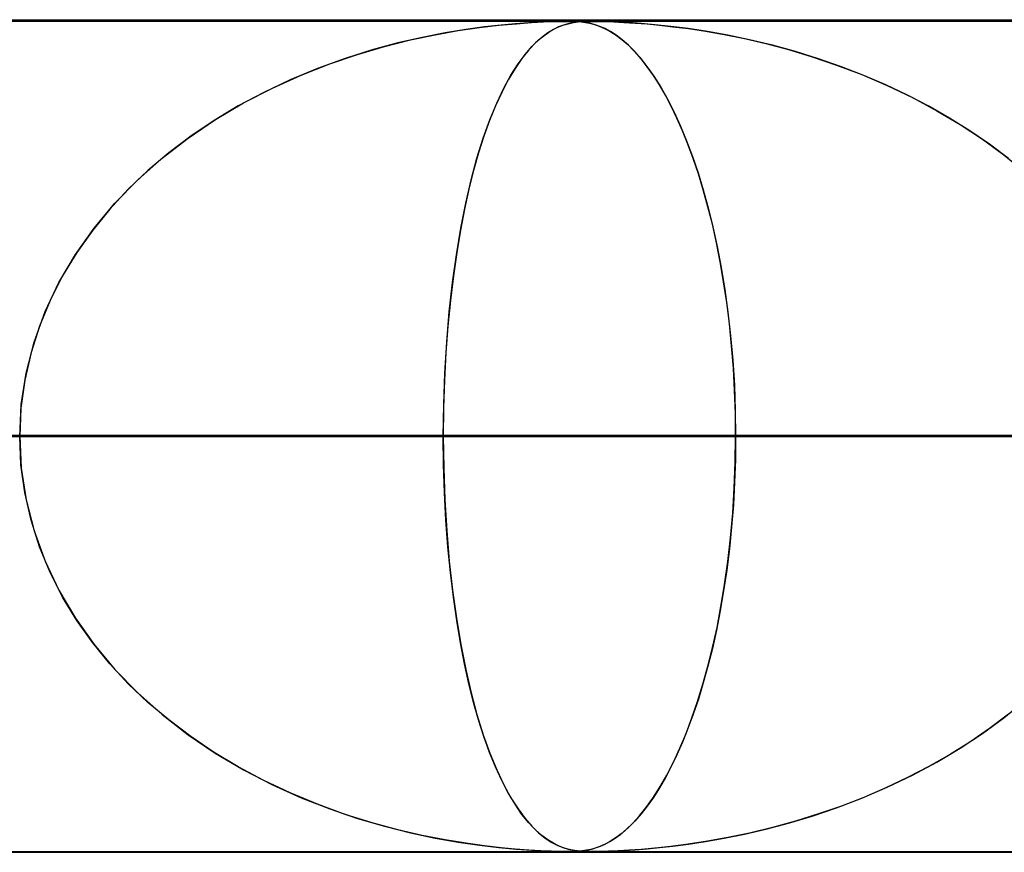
# Model space of a CAD drawing. Header units: millimetres. Extents: x -550 to 550, y -599 to 599.
# Tile 14 of 31: x -85 to -73, y 589 to 599. Entities that reach past the tile are written whole.
import ezdxf

# ---------------------------------------------------------------- set-up
doc = ezdxf.new("R2010")
doc.units = ezdxf.units.MM
doc.layers.add('HIDDEN', color=7, linetype='Continuous')
doc.layers.add('THICK', color=7, linetype='Continuous')

msp = doc.modelspace()

# ---------------------------------------------------------------- linework, layer by layer
at = {"layer": 'HIDDEN'}
for p, q in [((-388.195, 598.99), (0, 598.99)), ((0, 598.99), (-388.195, 598.99)), ((-0.316, 598.98), (-372.712, 598.98)), ((-79.959, 598.868), (-79.703, 598.905)), ((-79.641, 598.913), (-79.866, 598.882)), ((-79.703, 598.905), (-79.47, 598.933)), ((-79.444, 598.936), (-79.641, 598.913)), ((-79.47, 598.933), (-79.26, 598.952)), ((-79.273, 598.951), (-79.444, 598.936)), ((-79.112, 598.963), (-79.273, 598.951)), ((-79.26, 598.952), (-79.079, 598.965)), ((-78.965, 598.972), (-79.112, 598.963)), ((-79.079, 598.965), (-78.934, 598.973)), ((-78.84, 598.977), (-78.965, 598.972)), ((-78.934, 598.973), (-78.822, 598.977)), ((-78.841, 598.868), (-78.77, 598.905)), ((-78.742, 598.979), (-78.84, 598.977)), ((-78.822, 598.977), (-78.733, 598.979)), ((-78.752, 598.913), (-78.815, 598.882)), ((-78.77, 598.905), (-78.703, 598.933)), ((-78.695, 598.936), (-78.752, 598.913)), ((-78.66, 598.98), (-78.742, 598.979)), ((-78.733, 598.979), (-78.659, 598.98)), ((-78.703, 598.933), (-78.638, 598.952)), ((-78.641, 598.951), (-78.695, 598.936)), ((-78.59, 598.979), (-78.66, 598.98)), ((-78.659, 598.98), (-78.658, 598.98)), ((-78.658, 598.98), (-78.656, 598.98)), ((-78.656, 598.98), (-78.654, 598.98)), ((-78.654, 598.98), (-78.653, 598.98)), ((-78.653, 598.98), (-78.651, 598.98)), ((-78.651, 598.98), (-78.65, 598.98)), ((-78.642, 598.98), (-78.584, 598.979)), ((-78.587, 598.963), (-78.641, 598.951)), ((-78.638, 598.952), (-78.575, 598.965)), ((-78.526, 598.977), (-78.59, 598.979)), ((-78.529, 598.972), (-78.587, 598.963)), ((-78.584, 598.979), (-78.532, 598.977)), ((-78.575, 598.965), (-78.516, 598.973)), ((-78.532, 598.977), (-78.481, 598.973)), ((-78.469, 598.977), (-78.529, 598.972)), ((-78.469, 598.972), (-78.526, 598.977)), ((-78.516, 598.973), (-78.46, 598.977)), ((-78.481, 598.973), (-78.43, 598.967)), ((-78.408, 598.979), (-78.469, 598.977)), ((-78.418, 598.965), (-78.469, 598.972)), ((-78.46, 598.977), (-78.402, 598.979)), ((-78.43, 598.967), (-78.381, 598.958)), ((-78.367, 598.955), (-78.418, 598.965)), ((-78.338, 598.98), (-78.408, 598.979)), ((-78.402, 598.979), (-78.338, 598.98)), ((-78.381, 598.958), (-78.333, 598.946)), ((-78.313, 598.94), (-78.367, 598.955)), ((-78.338, 598.98), (-78.267, 598.979)), ((-78.255, 598.979), (-78.338, 598.98)), ((-78.333, 598.946), (-78.286, 598.931)), ((-78.256, 598.92), (-78.313, 598.94)), ((-78.286, 598.931), (-78.237, 598.912)), ((-78.267, 598.979), (-78.186, 598.978)), ((-78.194, 598.893), (-78.256, 598.92)), ((-78.153, 598.977), (-78.255, 598.979)), ((-78.237, 598.912), (-78.183, 598.887)), ((-78.186, 598.978), (-78.087, 598.974)), ((-78.035, 598.972), (-78.153, 598.977)), ((-78.087, 598.974), (-77.968, 598.968)), ((-77.906, 598.965), (-78.035, 598.972)), ((-77.968, 598.968), (-77.834, 598.96)), ((-77.762, 598.955), (-77.906, 598.965)), ((-77.834, 598.96), (-77.689, 598.949)), ((-77.595, 598.94), (-77.762, 598.955)), ((-77.689, 598.949), (-77.539, 598.934)), ((-77.405, 598.92), (-77.595, 598.94)), ((-77.539, 598.934), (-77.378, 598.916)), ((-77.194, 598.893), (-77.405, 598.92)), ((-77.378, 598.916), (-77.192, 598.892)), ((-80.39, 598.787), (-80.683, 598.72)), ((-80.531, 598.756), (-80.235, 598.819)), ((-80.117, 598.841), (-80.39, 598.787)), ((-80.235, 598.819), (-79.959, 598.868)), ((-79.866, 598.882), (-80.117, 598.841)), ((-78.955, 598.787), (-79.031, 598.72)), ((-78.992, 598.756), (-78.915, 598.819)), ((-78.883, 598.841), (-78.955, 598.787)), ((-78.915, 598.819), (-78.841, 598.868)), ((-78.815, 598.882), (-78.883, 598.841)), ((-78.129, 598.857), (-78.194, 598.893)), ((-78.183, 598.887), (-78.124, 598.854)), ((-78.061, 598.813), (-78.129, 598.857)), ((-78.124, 598.854), (-78.061, 598.813)), ((-77.989, 598.759), (-78.061, 598.813)), ((-78.061, 598.813), (-77.993, 598.762)), ((-76.965, 598.857), (-77.194, 598.893)), ((-77.192, 598.892), (-76.986, 598.861)), ((-76.986, 598.861), (-76.761, 598.821)), ((-76.719, 598.813), (-76.965, 598.857)), ((-76.761, 598.821), (-76.519, 598.772)), ((-76.458, 598.759), (-76.719, 598.813)), ((-81.168, 598.582), (-80.843, 598.678)), ((-80.683, 598.72), (-80.993, 598.636)), ((-80.843, 598.678), (-80.531, 598.756)), ((-79.155, 598.582), (-79.073, 598.677)), ((-79.031, 598.72), (-79.111, 598.636)), ((-79.073, 598.677), (-78.992, 598.756)), ((-77.993, 598.762), (-77.922, 598.701)), ((-77.914, 598.693), (-77.989, 598.759)), ((-77.922, 598.701), (-77.848, 598.627)), ((-77.838, 598.616), (-77.914, 598.693)), ((-76.519, 598.772), (-76.261, 598.712)), ((-76.184, 598.693), (-76.458, 598.759)), ((-76.261, 598.712), (-75.989, 598.64)), ((-75.905, 598.616), (-76.184, 598.693)), ((-81.503, 598.469), (-81.168, 598.582)), ((-80.993, 598.636), (-81.317, 598.534)), ((-79.24, 598.468), (-79.155, 598.582)), ((-79.111, 598.636), (-79.193, 598.534)), ((-77.848, 598.627), (-77.771, 598.54)), ((-77.762, 598.529), (-77.838, 598.616)), ((-75.989, 598.64), (-75.705, 598.555)), ((-75.628, 598.529), (-75.905, 598.616)), ((-75.705, 598.555), (-75.412, 598.455)), ((-81.845, 598.334), (-81.503, 598.469)), ((-81.317, 598.534), (-81.65, 598.413)), ((-79.325, 598.334), (-79.24, 598.468)), ((-79.193, 598.534), (-79.276, 598.413)), ((-77.771, 598.54), (-77.691, 598.439)), ((-77.687, 598.434), (-77.762, 598.529)), ((-77.691, 598.439), (-77.609, 598.322)), ((-77.613, 598.329), (-77.687, 598.434)), ((-75.354, 598.434), (-75.628, 598.529)), ((-75.412, 598.455), (-75.11, 598.34)), ((-75.084, 598.329), (-75.354, 598.434)), ((-82.191, 598.178), (-81.845, 598.334)), ((-81.65, 598.413), (-81.979, 598.276)), ((-79.41, 598.178), (-79.325, 598.334)), ((-79.276, 598.413), (-79.358, 598.276)), ((-77.541, 598.215), (-77.613, 598.329)), ((-77.609, 598.322), (-77.525, 598.19)), ((-75.11, 598.34), (-74.803, 598.208)), ((-74.819, 598.215), (-75.084, 598.329)), ((-81.979, 598.276), (-82.296, 598.126)), ((-79.358, 598.276), (-79.436, 598.126)), ((-77.469, 598.092), (-77.541, 598.215)), ((-74.558, 598.092), (-74.819, 598.215)), ((-74.803, 598.208), (-74.5, 598.063)), ((-82.296, 598.126), (-82.601, 597.963)), ((-82.538, 597.999), (-82.191, 598.178)), ((-79.436, 598.126), (-79.511, 597.963)), ((-79.496, 597.998), (-79.41, 598.178)), ((-77.525, 598.19), (-77.443, 598.044)), ((-77.399, 597.959), (-77.469, 598.092)), ((-74.303, 597.959), (-74.558, 598.092)), ((-82.601, 597.963), (-82.893, 597.788)), ((-82.877, 597.798), (-82.538, 597.999)), ((-79.511, 597.963), (-79.582, 597.788)), ((-79.578, 597.797), (-79.496, 597.998)), ((-77.443, 598.044), (-77.364, 597.887)), ((-77.33, 597.817), (-77.399, 597.959)), ((-74.5, 598.063), (-74.208, 597.906)), ((-74.054, 597.817), (-74.303, 597.959)), ((-77.364, 597.887), (-77.287, 597.721)), ((-74.208, 597.906), (-73.928, 597.739)), ((-83.205, 597.576), (-82.877, 597.798)), ((-82.893, 597.788), (-83.172, 597.599)), ((-79.658, 597.576), (-79.578, 597.797)), ((-79.582, 597.788), (-79.65, 597.599)), ((-77.263, 597.664), (-77.33, 597.817)), ((-73.811, 597.664), (-74.054, 597.817)), ((-73.928, 597.739), (-73.659, 597.562)), ((-77.287, 597.721), (-77.214, 597.543)), ((-77.198, 597.502), (-77.263, 597.664)), ((-73.575, 597.502), (-73.811, 597.664)), ((-83.516, 597.335), (-83.205, 597.576)), ((-83.172, 597.599), (-83.437, 597.399)), ((-79.733, 597.335), (-79.658, 597.576)), ((-79.65, 597.599), (-79.713, 597.399)), ((-77.214, 597.543), (-77.144, 597.356)), ((-77.134, 597.33), (-77.198, 597.502)), ((-73.659, 597.562), (-73.403, 597.374)), ((-73.346, 597.33), (-73.575, 597.502)), ((-83.437, 597.399), (-83.687, 597.187)), ((-79.713, 597.399), (-79.774, 597.187)), ((-73.403, 597.374), (-73.161, 597.177)), ((-83.81, 597.074), (-83.516, 597.335)), ((-79.803, 597.073), (-79.733, 597.335)), ((-77.144, 597.356), (-77.077, 597.159)), ((-77.073, 597.147), (-77.134, 597.33)), ((-83.687, 597.187), (-83.923, 596.963)), ((-79.774, 597.187), (-79.83, 596.963)), ((-77.077, 597.159), (-77.014, 596.953)), ((-77.014, 596.954), (-77.073, 597.147)), ((-84.083, 596.793), (-83.81, 597.074)), ((-79.868, 596.793), (-79.803, 597.073)), ((-83.923, 596.963), (-84.145, 596.724)), ((-79.83, 596.963), (-79.883, 596.724)), ((-76.958, 596.752), (-77.014, 596.954)), ((-77.014, 596.953), (-76.954, 596.738)), ((-84.334, 596.494), (-84.083, 596.793)), ((-79.928, 596.493), (-79.868, 596.793)), ((-84.145, 596.724), (-84.351, 596.471)), ((-79.883, 596.724), (-79.932, 596.471)), ((-76.905, 596.54), (-76.958, 596.752)), ((-76.954, 596.738), (-76.899, 596.511)), ((-76.856, 596.319), (-76.905, 596.54)), ((-84.559, 596.176), (-84.334, 596.494)), ((-84.351, 596.471), (-84.541, 596.203)), ((-79.981, 596.175), (-79.928, 596.493)), ((-79.932, 596.471), (-79.976, 596.203)), ((-76.899, 596.511), (-76.847, 596.272)), ((-76.811, 596.088), (-76.856, 596.319)), ((-84.541, 596.203), (-84.712, 595.921)), ((-79.976, 596.203), (-80.017, 595.921)), ((-76.847, 596.272), (-76.799, 596.021)), ((-84.756, 595.841), (-84.559, 596.176)), ((-80.027, 595.84), (-79.981, 596.175)), ((-76.769, 595.848), (-76.811, 596.088)), ((-76.799, 596.021), (-76.755, 595.758)), ((-84.922, 595.49), (-84.756, 595.841)), ((-84.712, 595.921), (-84.862, 595.625)), ((-80.066, 595.489), (-80.027, 595.84)), ((-80.017, 595.921), (-80.052, 595.625)), ((-76.732, 595.599), (-76.769, 595.848)), ((-76.755, 595.758), (-76.717, 595.484)), ((-84.862, 595.625), (-84.99, 595.317)), ((-80.052, 595.625), (-80.082, 595.317)), ((-76.7, 595.342), (-76.732, 595.599)), ((-85.055, 595.125), (-84.922, 595.49)), ((-80.097, 595.125), (-80.066, 595.489)), ((-76.717, 595.484), (-76.685, 595.199)), ((-84.99, 595.317), (-85.092, 594.997)), ((-80.082, 595.317), (-80.106, 594.997)), ((-76.673, 595.079), (-76.7, 595.342)), ((-85.15, 594.752), (-85.055, 595.125)), ((-80.12, 594.752), (-80.097, 595.125)), ((-76.685, 595.199), (-76.659, 594.906)), ((-76.652, 594.812), (-76.673, 595.079)), ((-85.092, 594.997), (-85.167, 594.666)), ((-80.106, 594.997), (-80.123, 594.666)), ((-76.659, 594.906), (-76.64, 594.607)), ((-76.637, 594.54), (-76.652, 594.812)), ((-85.167, 594.666), (-85.213, 594.33)), ((-85.209, 594.373), (-85.15, 594.752)), ((-80.123, 594.666), (-80.134, 594.33)), ((-80.133, 594.373), (-80.12, 594.752)), ((-76.64, 594.607), (-76.629, 594.301)), ((-76.628, 594.266), (-76.637, 594.54)), ((-85.228, 593.99), (-85.209, 594.373)), ((-85.213, 594.33), (-85.228, 593.99)), ((-80.138, 593.99), (-80.133, 594.373)), ((-80.134, 594.33), (-80.138, 593.99)), ((-76.629, 594.301), (-76.625, 593.99)), ((-76.625, 593.99), (-76.628, 594.266)), ((-5, 593.99), (-374.599, 593.99)), ((-374.599, 593.99), (-5, 593.99)), ((-366.008, 593.99), (-5, 593.99)), ((-5, 593.99), (-366.008, 593.99)), ((-5, 593.99), (-354.973, 593.99)), ((-354.973, 593.99), (-5, 593.99)), ((-346.382, 593.99), (-5, 593.99)), ((-5, 593.99), (-346.382, 593.99)), ((-5, 593.99), (-335.346, 593.99)), ((-335.346, 593.99), (-5, 593.99)), ((-326.755, 593.99), (-5, 593.99)), ((-5, 593.99), (-326.755, 593.99)), ((-5, 593.99), (-315.719, 593.99)), ((-315.719, 593.99), (-5, 593.99)), ((-307.128, 593.99), (-5, 593.99)), ((-5, 593.99), (-307.128, 593.99)), ((-5, 593.99), (-296.093, 593.99)), ((-296.093, 593.99), (-5, 593.99)), ((-287.502, 593.99), (-5, 593.99)), ((-5, 593.99), (-287.502, 593.99)), ((-5, 593.99), (-276.466, 593.99)), ((-276.466, 593.99), (-5, 593.99)), ((-267.874, 593.99), (-5, 593.99)), ((-5, 593.99), (-267.874, 593.99)), ((-5, 593.99), (-256.838, 593.99)), ((-256.838, 593.99), (-5, 593.99)), ((-248.247, 593.99), (-5, 593.99)), ((-5, 593.99), (-248.247, 593.99)), ((-5, 593.99), (-237.21, 593.99)), ((-237.21, 593.99), (-5, 593.99)), ((-228.619, 593.99), (-5, 593.99)), ((-5, 593.99), (-228.619, 593.99)), ((-5, 593.99), (-217.582, 593.99)), ((-217.582, 593.99), (-5, 593.99)), ((-208.99, 593.99), (-5, 593.99)), ((-5, 593.99), (-208.99, 593.99)), ((-5, 593.99), (-197.953, 593.99)), ((-197.953, 593.99), (-5, 593.99)), ((-189.361, 593.99), (-5, 593.99)), ((-5, 593.99), (-189.361, 593.99)), ((-5, 593.99), (-178.323, 593.99)), ((-178.323, 593.99), (-5, 593.99)), ((-169.73, 593.99), (-5, 593.99)), ((-5, 593.99), (-169.73, 593.99)), ((-5, 593.99), (-158.692, 593.99)), ((-158.692, 593.99), (-5, 593.99)), ((-150.098, 593.99), (-5, 593.99)), ((-5, 593.99), (-150.098, 593.99)), ((-5, 593.99), (-139.059, 593.99)), ((-139.059, 593.99), (-5, 593.99)), ((-130.465, 593.99), (-5, 593.99)), ((-5, 593.99), (-130.465, 593.99)), ((-5, 593.99), (-119.423, 593.99)), ((-119.423, 593.99), (-5, 593.99)), ((-110.828, 593.99), (-5, 593.99)), ((-5, 593.99), (-110.828, 593.99)), ((-5, 593.99), (-99.784, 593.99)), ((-99.784, 593.99), (-5, 593.99)), ((-91.186, 593.99), (-5, 593.99)), ((-5, 593.99), (-91.186, 593.99)), ((-80.138, 593.99), (-91.186, 593.99)), ((-91.186, 593.99), (-80.138, 593.99)), ((-86.21, 593.99), (-76.625, 593.99)), ((-86.21, 593.99), (-76.625, 593.99)), ((-85.213, 593.65), (-85.228, 593.99)), ((-85.228, 593.99), (-85.209, 593.607)), ((-80.138, 593.99), (-80.133, 593.607)), ((-5, 593.99), (-80.138, 593.99)), ((-80.138, 593.99), (-5, 593.99)), ((-80.134, 593.65), (-80.138, 593.99)), ((-76.629, 593.677), (-76.625, 593.99)), ((-76.625, 593.99), (-76.628, 593.714)), ((-76.625, 593.99), (-65.568, 593.99)), ((-65.568, 593.99), (-76.625, 593.99)), ((-76.628, 593.714), (-76.637, 593.44)), ((-85.167, 593.314), (-85.213, 593.65)), ((-85.209, 593.607), (-85.15, 593.228)), ((-80.123, 593.314), (-80.134, 593.65)), ((-80.133, 593.607), (-80.12, 593.228)), ((-76.641, 593.369), (-76.629, 593.677)), ((-76.66, 593.067), (-76.641, 593.369)), ((-76.637, 593.44), (-76.652, 593.168)), ((-85.092, 592.983), (-85.167, 593.314)), ((-85.15, 593.228), (-85.055, 592.855)), ((-80.106, 592.983), (-80.123, 593.314)), ((-80.12, 593.228), (-80.097, 592.855)), ((-76.652, 593.168), (-76.673, 592.901)), ((-76.686, 592.772), (-76.66, 593.067)), ((-84.99, 592.663), (-85.092, 592.983)), ((-80.082, 592.663), (-80.106, 592.983)), ((-76.673, 592.901), (-76.7, 592.638)), ((-85.055, 592.855), (-84.922, 592.491)), ((-80.097, 592.855), (-80.066, 592.491)), ((-76.718, 592.486), (-76.686, 592.772)), ((-84.862, 592.355), (-84.99, 592.663)), ((-80.052, 592.355), (-80.082, 592.663)), ((-76.7, 592.638), (-76.732, 592.381)), ((-84.922, 592.491), (-84.756, 592.14)), ((-80.066, 592.491), (-80.027, 592.14)), ((-76.757, 592.21), (-76.718, 592.486)), ((-84.712, 592.059), (-84.862, 592.355)), ((-80.017, 592.059), (-80.052, 592.355)), ((-76.732, 592.381), (-76.769, 592.132)), ((-76.801, 591.945), (-76.757, 592.21)), ((-84.756, 592.14), (-84.559, 591.805)), ((-84.541, 591.777), (-84.712, 592.059)), ((-80.027, 592.14), (-79.981, 591.805)), ((-79.976, 591.777), (-80.017, 592.059)), ((-76.769, 592.132), (-76.811, 591.892)), ((-76.849, 591.693), (-76.801, 591.945)), ((-76.811, 591.892), (-76.856, 591.661)), ((-84.559, 591.805), (-84.334, 591.487)), ((-84.351, 591.509), (-84.541, 591.777)), ((-79.981, 591.805), (-79.928, 591.487)), ((-79.932, 591.509), (-79.976, 591.777)), ((-76.902, 591.454), (-76.849, 591.693)), ((-76.856, 591.661), (-76.905, 591.44)), ((-84.145, 591.256), (-84.351, 591.509)), ((-84.334, 591.487), (-84.083, 591.187)), ((-79.883, 591.256), (-79.932, 591.509)), ((-79.928, 591.487), (-79.868, 591.187)), ((-76.959, 591.226), (-76.902, 591.454)), ((-76.905, 591.44), (-76.958, 591.228)), ((-83.923, 591.017), (-84.145, 591.256)), ((-79.83, 591.017), (-79.883, 591.256)), ((-77.019, 591.01), (-76.959, 591.226)), ((-76.958, 591.228), (-77.014, 591.026)), ((-84.083, 591.187), (-83.81, 590.907)), ((-79.868, 591.187), (-79.803, 590.907)), ((-83.687, 590.793), (-83.923, 591.017)), ((-79.774, 590.793), (-79.83, 591.017)), ((-77.083, 590.803), (-77.019, 591.01)), ((-77.014, 591.026), (-77.073, 590.833)), ((-83.81, 590.907), (-83.516, 590.646)), ((-79.803, 590.907), (-79.733, 590.646)), ((-83.437, 590.581), (-83.687, 590.793)), ((-79.713, 590.581), (-79.774, 590.793)), ((-77.15, 590.606), (-77.083, 590.803)), ((-77.073, 590.833), (-77.134, 590.65)), ((-73.403, 590.606), (-73.161, 590.803)), ((-83.516, 590.646), (-83.205, 590.404)), ((-79.733, 590.646), (-79.658, 590.404)), ((-77.134, 590.65), (-77.198, 590.478)), ((-73.346, 590.65), (-73.575, 590.478)), ((-83.172, 590.381), (-83.437, 590.581)), ((-79.65, 590.381), (-79.713, 590.581)), ((-77.221, 590.418), (-77.15, 590.606)), ((-73.659, 590.418), (-73.403, 590.606)), ((-83.205, 590.404), (-82.878, 590.183)), ((-79.658, 590.404), (-79.578, 590.183)), ((-77.296, 590.241), (-77.221, 590.418)), ((-77.198, 590.478), (-77.263, 590.316)), ((-73.928, 590.241), (-73.659, 590.418)), ((-73.575, 590.478), (-73.811, 590.316)), ((-82.893, 590.192), (-83.172, 590.381)), ((-79.582, 590.192), (-79.65, 590.381)), ((-77.263, 590.316), (-77.33, 590.163)), ((-73.811, 590.316), (-74.054, 590.163)), ((-82.601, 590.017), (-82.893, 590.192)), ((-82.878, 590.183), (-82.538, 589.982)), ((-79.511, 590.017), (-79.582, 590.192)), ((-79.578, 590.183), (-79.496, 589.982)), ((-77.33, 590.163), (-77.399, 590.021)), ((-77.373, 590.074), (-77.296, 590.241)), ((-74.054, 590.163), (-74.303, 590.021)), ((-74.208, 590.074), (-73.928, 590.241)), ((-77.453, 589.917), (-77.373, 590.074)), ((-74.5, 589.917), (-74.208, 590.074)), ((-82.296, 589.854), (-82.601, 590.017)), ((-82.538, 589.982), (-82.192, 589.802)), ((-79.436, 589.854), (-79.511, 590.017)), ((-79.496, 589.982), (-79.41, 589.802)), ((-77.536, 589.772), (-77.453, 589.917)), ((-77.399, 590.021), (-77.469, 589.888)), ((-74.803, 589.772), (-74.5, 589.917)), ((-74.303, 590.021), (-74.558, 589.888)), ((-81.979, 589.704), (-82.296, 589.854)), ((-82.192, 589.802), (-81.845, 589.646)), ((-79.358, 589.704), (-79.436, 589.854)), ((-79.41, 589.802), (-79.325, 589.646)), ((-77.469, 589.888), (-77.541, 589.765)), ((-74.558, 589.888), (-74.819, 589.765)), ((-81.65, 589.567), (-81.979, 589.704)), ((-79.276, 589.567), (-79.358, 589.704)), ((-77.62, 589.64), (-77.536, 589.772)), ((-77.541, 589.765), (-77.613, 589.651)), ((-75.11, 589.64), (-74.803, 589.772)), ((-74.819, 589.765), (-75.084, 589.651)), ((-81.845, 589.646), (-81.503, 589.512)), ((-81.317, 589.446), (-81.65, 589.567)), ((-79.325, 589.646), (-79.24, 589.512)), ((-79.193, 589.446), (-79.276, 589.567)), ((-77.703, 589.525), (-77.62, 589.64)), ((-77.613, 589.651), (-77.687, 589.546)), ((-75.412, 589.525), (-75.11, 589.64)), ((-75.084, 589.651), (-75.354, 589.546)), ((-81.503, 589.512), (-81.169, 589.398)), ((-80.993, 589.344), (-81.317, 589.446)), ((-79.24, 589.512), (-79.155, 589.398)), ((-79.111, 589.344), (-79.193, 589.446)), ((-77.762, 589.451), (-77.838, 589.364)), ((-77.783, 589.425), (-77.703, 589.525)), ((-77.687, 589.546), (-77.762, 589.451)), ((-75.628, 589.451), (-75.905, 589.364)), ((-75.705, 589.425), (-75.412, 589.525)), ((-75.354, 589.546), (-75.628, 589.451)), ((-81.169, 589.398), (-80.844, 589.303)), ((-80.683, 589.26), (-80.993, 589.344)), ((-79.155, 589.398), (-79.073, 589.303)), ((-79.031, 589.26), (-79.111, 589.344)), ((-77.935, 589.268), (-77.86, 589.34)), ((-77.838, 589.364), (-77.914, 589.288)), ((-77.86, 589.34), (-77.783, 589.425)), ((-76.261, 589.268), (-75.989, 589.34)), ((-75.905, 589.364), (-76.184, 589.288)), ((-75.989, 589.34), (-75.705, 589.425)), ((-80.844, 589.303), (-80.532, 589.224)), ((-80.39, 589.193), (-80.683, 589.26)), ((-80.532, 589.224), (-80.236, 589.161)), ((-79.073, 589.303), (-78.992, 589.224)), ((-78.955, 589.193), (-79.031, 589.26)), ((-78.992, 589.224), (-78.915, 589.161)), ((-78.073, 589.159), (-78.005, 589.208)), ((-77.989, 589.221), (-78.061, 589.167)), ((-78.005, 589.208), (-77.935, 589.268)), ((-77.914, 589.288), (-77.989, 589.221)), ((-76.761, 589.159), (-76.519, 589.208)), ((-76.458, 589.221), (-76.719, 589.167)), ((-76.519, 589.208), (-76.261, 589.268)), ((-76.184, 589.288), (-76.458, 589.221)), ((-80.117, 589.139), (-80.39, 589.193)), ((-80.236, 589.161), (-79.96, 589.112)), ((-79.866, 589.098), (-80.117, 589.139)), ((-79.96, 589.112), (-79.704, 589.075)), ((-79.641, 589.067), (-79.866, 589.098)), ((-78.883, 589.139), (-78.955, 589.193)), ((-78.915, 589.161), (-78.841, 589.112)), ((-78.815, 589.098), (-78.883, 589.139)), ((-78.841, 589.112), (-78.77, 589.075)), ((-78.752, 589.067), (-78.815, 589.098)), ((-78.194, 589.087), (-78.256, 589.06)), ((-78.248, 589.064), (-78.194, 589.088)), ((-78.129, 589.123), (-78.194, 589.087)), ((-78.194, 589.088), (-78.135, 589.119)), ((-78.135, 589.119), (-78.073, 589.159)), ((-78.061, 589.167), (-78.129, 589.123)), ((-77.194, 589.087), (-77.405, 589.06)), ((-77.378, 589.064), (-77.192, 589.088)), ((-76.965, 589.123), (-77.194, 589.087)), ((-77.192, 589.088), (-76.986, 589.119)), ((-76.986, 589.119), (-76.761, 589.159)), ((-76.719, 589.167), (-76.965, 589.123)), ((0, 588.99), (-388.195, 588.99)), ((-388.195, 588.99), (0, 588.99)), ((-372.713, 589), (-0.316, 589)), ((-372.712, 589), (-0.316, 589)), ((-353.088, 589), (-0.316, 589)), ((-333.463, 589), (-0.316, 589)), ((-313.838, 589), (-0.316, 589)), ((-294.213, 589), (-0.316, 589)), ((-274.588, 589), (-0.316, 589)), ((-254.963, 589), (-0.316, 589)), ((-235.338, 589), (-0.316, 589)), ((-215.713, 589), (-0.316, 589)), ((-196.088, 589), (-0.316, 589)), ((-176.463, 589), (-0.316, 589)), ((-156.838, 589), (-0.316, 589)), ((-137.213, 589), (-0.316, 589)), ((-117.588, 589), (-0.316, 589)), ((-97.963, 589), (-0.316, 589)), ((-79.704, 589.075), (-79.471, 589.047)), ((-79.444, 589.044), (-79.641, 589.067)), ((-79.471, 589.047), (-79.261, 589.028)), ((-79.273, 589.029), (-79.444, 589.044)), ((-79.112, 589.017), (-79.273, 589.029)), ((-79.261, 589.028), (-79.08, 589.015)), ((-78.965, 589.008), (-79.112, 589.017)), ((-79.08, 589.015), (-78.934, 589.007)), ((-78.84, 589.003), (-78.965, 589.008)), ((-78.934, 589.007), (-78.822, 589.003)), ((-78.742, 589.001), (-78.84, 589.003)), ((-78.822, 589.003), (-78.733, 589.001)), ((-78.77, 589.075), (-78.703, 589.047)), ((-78.695, 589.044), (-78.752, 589.067)), ((-78.66, 589), (-78.742, 589.001)), ((-78.733, 589.001), (-78.659, 589)), ((-78.703, 589.047), (-78.638, 589.028)), ((-78.641, 589.029), (-78.695, 589.044)), ((-78.59, 589.001), (-78.66, 589)), ((-78.659, 589), (-78.598, 589.001)), ((-78.587, 589.017), (-78.641, 589.029)), ((-78.638, 589.028), (-78.575, 589.015)), ((-78.598, 589.001), (-78.545, 589.002)), ((-78.526, 589.003), (-78.59, 589.001)), ((-78.529, 589.008), (-78.587, 589.017)), ((-78.575, 589.015), (-78.516, 589.007)), ((-78.545, 589.002), (-78.493, 589.006)), ((-78.469, 589.003), (-78.529, 589.008)), ((-78.469, 589.008), (-78.526, 589.003)), ((-78.516, 589.007), (-78.46, 589.003)), ((-78.493, 589.006), (-78.442, 589.012)), ((-78.418, 589.015), (-78.469, 589.008)), ((-78.408, 589.001), (-78.469, 589.003)), ((-78.46, 589.003), (-78.402, 589.001)), ((-78.442, 589.012), (-78.392, 589.02)), ((-78.367, 589.025), (-78.418, 589.015)), ((-78.338, 589), (-78.408, 589.001)), ((-78.402, 589.001), (-78.338, 589)), ((-78.392, 589.02), (-78.343, 589.031)), ((-78.313, 589.04), (-78.367, 589.025)), ((-78.343, 589.031), (-78.296, 589.046)), ((-78.338, 589), (-78.267, 589.001)), ((-78.255, 589.001), (-78.338, 589)), ((-78.338, 589), (-0.316, 589)), ((-78.256, 589.06), (-78.313, 589.04)), ((-78.296, 589.046), (-78.248, 589.064)), ((-78.267, 589.001), (-78.186, 589.002)), ((-78.153, 589.003), (-78.255, 589.001)), ((-78.186, 589.002), (-78.087, 589.006)), ((-78.035, 589.008), (-78.153, 589.003)), ((-78.087, 589.006), (-77.968, 589.012)), ((-77.906, 589.015), (-78.035, 589.008)), ((-77.968, 589.012), (-77.834, 589.02)), ((-77.762, 589.025), (-77.906, 589.015)), ((-77.834, 589.02), (-77.689, 589.031)), ((-77.595, 589.04), (-77.762, 589.025)), ((-77.689, 589.031), (-77.539, 589.046)), ((-77.405, 589.06), (-77.595, 589.04)), ((-77.539, 589.046), (-77.378, 589.064))]:
    msp.add_line(p, q, dxfattribs=at)
at = {"layer": 'THICK'}
for p, q in [((-506, 599), (506, 599)), ((506, 594), (-506, 594))]:
    msp.add_line(p, q, dxfattribs=at)

doc.saveas('drawing.dxf')
